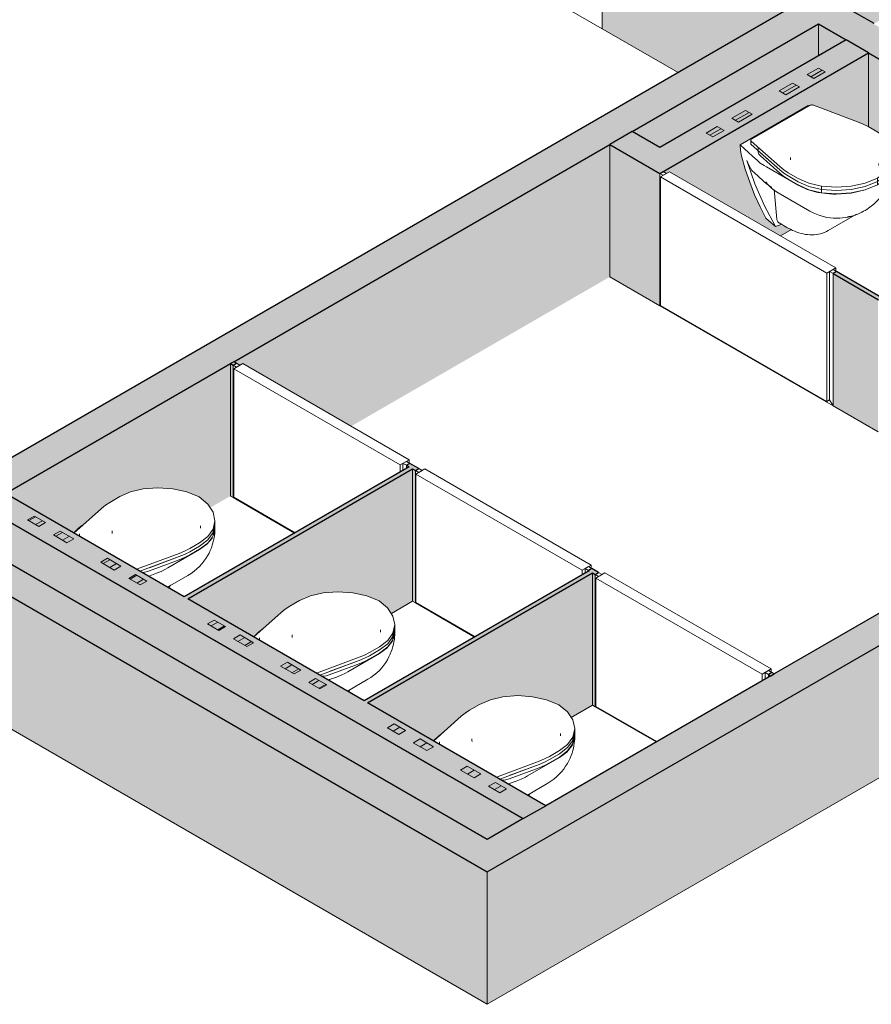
# Model space of a CAD drawing. Header units: millimetres. Extents: x 2807 to 348062, y -35711 to 43067.
# Tile 134 of 191: x 127292 to 129970, y -4847 to -1753. Entities that reach past the tile are written whole.
import ezdxf

# ---------------------------------------------------------------- set-up
doc = ezdxf.new("R2010")
doc.units = ezdxf.units.MM
for name, color, linetype, lineweight in [('A-DOOR', 7, 'Continuous', 13), ('A-WALL', 7, 'Continuous', 25), ('A-WALL-PATT', 7, 'Continuous', 25), ('I-WALL', 7, 'Continuous', 18), ('P-SANR-FIXT', 7, 'Continuous', 13)]:
    doc.layers.add(name, color=color, linetype=linetype, lineweight=lineweight)
pattern_1 = [(30, (3507.014, 1220.566), (-42.426292, 24.494494), []), (30, (3507.014, 1244.815), (-42.426292, 24.494494), [])]

# ---------------------------------------------------------------- blocks, each defined once
blk = doc.blocks.new('NLRS_74_PF_UN_wandtoilet combinatie compleet hoog _950x2400_ 0l8atrse_gen_bcb - wandtoilet combinatie compleet hoog _950x2400_-1942810-01 isometrie 1e verdieping _plotview_')
at = {"layer": 'P-SANR-FIXT'}
h = blk.add_hatch(dxfattribs=at)
h.set_pattern_fill('FP_15', color=256, style=0, pattern_type=2)
h.set_pattern_definition(pattern_1)
h.paths.add_polyline_path([(40964.8, -3345.2), (40986.1, -3333), (40950.7, -3312.6), (40929.5, -3324.8)])
h = blk.add_hatch(dxfattribs=at)
h.set_pattern_fill('FP_15', color=256, style=0, pattern_type=2)
h.set_pattern_definition(pattern_1)
h.paths.add_polyline_path([(41053.2, -3396.3), (41074.4, -3384), (41032, -3359.5), (41010.8, -3371.8), (41052.2, -3395.7)])
h = blk.add_hatch(dxfattribs=at)
h.set_pattern_fill('FP_15', color=256, style=0, pattern_type=2)
h.set_pattern_definition(pattern_1)
h.paths.add_polyline_path([(41201.7, -3482), (41222.9, -3469.8), (41180.5, -3445.3), (41159.3, -3457.5)])
h = blk.add_hatch(dxfattribs=at)
h.set_pattern_fill('FP_15', color=256, style=0, pattern_type=2)
h.set_pattern_definition(pattern_1)
h.paths.add_polyline_path([(41283, -3529), (41304.2, -3516.7), (41268.9, -3496.3), (41247.7, -3508.5)])
for p, q in [((41219.1, -3251.5), (41188, -3269.5)), ((41161.3, -3288.5), (41074.8, -3365.9)), ((41512.6, -3364.3), (41518.4, -3337.2)), ((41518.4, -3337.2), (41512.6, -3364.3)), ((41518.4, -3337.3), (41518.4, -3327.1)), ((41518.4, -3347.5), (41518.4, -3337.3)), ((41092.9, -3368.4), (41092.9, -3376.3)), ((41518.4, -3347.4), (41512.6, -3374.5)), ((41512.6, -3354), (41512.6, -3364.3)), ((41512.6, -3364.3), (41512.6, -3374.5)), ((41514.7, -3370.4), (41517.4, -3360.7)), ((41439, -3414.4), (41470.1, -3396.4)), ((41512.6, -3374.5), (41512.4, -3374.9)), ((41272, -3479.7), (41406, -3429.8)), ((41370.2, -3475.3), (41470.1, -3417.6)), ((41439, -3424.6), (41470.1, -3406.6)), ((41470.1, -3406.6), (41439, -3424.6)), ((41470.1, -3416.8), (41439, -3434.8)), ((41406, -3440), (41282.7, -3485.9)), ((41312.4, -3474.9), (41406, -3440)), ((41406, -3450.2), (41312.4, -3485.1)), ((41363.2, -3479.4), (41370.2, -3475.3)), ((41369.3, -3535.9), (41433.3, -3498.9)), ((41373.6, -3538.4), (41378.4, -3530))]:
    blk.add_line(p, q, dxfattribs=at)
at = {"layer": 'P-SANR-FIXT', "lineweight": 18}
for p, q in [((40950.7, -3312.6), (40929.5, -3324.8)), ((40929.5, -3324.8), (40964.8, -3345.2)), ((40986.1, -3333), (40950.7, -3312.6)), ((40964.8, -3345.2), (40986.1, -3333)), ((41032, -3359.5), (41010.8, -3371.8)), ((41010.8, -3371.8), (41053.2, -3396.3)), ((41074.4, -3384), (41032, -3359.5)), ((41053.2, -3396.3), (41074.4, -3384)), ((41180.5, -3445.3), (41159.3, -3457.5)), ((41159.3, -3457.5), (41201.7, -3482)), ((41222.9, -3469.8), (41180.5, -3445.3)), ((41201.7, -3482), (41222.9, -3469.8)), ((41268.9, -3496.3), (41247.7, -3508.5)), ((41304.2, -3516.7), (41268.9, -3496.3)), ((41247.7, -3508.5), (41283, -3529)), ((41283, -3529), (41304.2, -3516.7))]:
    blk.add_line(p, q, dxfattribs=at)
at = {"layer": 'P-SANR-FIXT'}
for points in [[(41292.5, -3226.9, 0), (41253, -3236.4, 0), (41219.1, -3251.5, 0)], [(41468.6, -3252.3, 0), (41430, -3236.7, 0), (41386, -3226.9, 0), (41339.3, -3223.6, 0), (41292.5, -3226.9, 0)], [(41188, -3269.5, 0), (41173.8, -3278.6, 0), (41161.3, -3288.5, 0)], [(41512.6, -3354, 0), (41518.4, -3327, 0), (41512.6, -3300, 0), (41495.7, -3274.6, 0), (41468.6, -3252.3, 0)], [(41103.9, -3339.6, 0), (41100.1, -3342.3, 0), (41089.8, -3350.9, 0)], [(41089.8, -3350.9, 0), (41076.8, -3363.2, 0), (41074.3, -3365.6, 0)], [(41195.4, -3367.2, 0), (41195.2, -3363.1, 0), (41195.2, -3359.3, 0)], [(41470.1, -3396.4, 0), (41496.2, -3376.8, 0), (41512.6, -3354, 0)], [(41470.1, -3406.6, 0), (41496.2, -3387, 0), (41512.6, -3364.3, 0)], [(41512.6, -3364.3, 0), (41496.2, -3387, 0), (41470.1, -3406.6, 0)], [(41473.2, -3350.3, 0), (41473.4, -3345.7, 0), (41473.4, -3343, 0)], [(41515.8, -3380.8, 0), (41516.9, -3373.4, 0), (41517.7, -3366.3, 0), (41518.2, -3359.5, 0), (41518.5, -3353, 0), (41518.5, -3349.3, 0)], [(41517.4, -3360.7, 0), (41518.3, -3354.7, 0), (41518.5, -3348.6, 0)], [(41433.3, -3498.9, 0), (41443.3, -3492.7, 0), (41452.7, -3485.9, 0), (41461.5, -3478.5, 0), (41469.7, -3470.7, 0), (41477.1, -3462.6, 0), (41483.9, -3454.2, 0), (41489.9, -3445.7, 0), (41495.2, -3437.2, 0), (41499.8, -3428.7, 0), (41503.8, -3420.3, 0), (41507.1, -3412, 0), (41510, -3404, 0), (41512.3, -3396.2, 0), (41514.2, -3388.6, 0), (41515.7, -3381.2, 0), (41515.8, -3380.8, 0)], [(41511.7, -3376.4, 0), (41496.2, -3397.3, 0), (41470.1, -3416.8, 0)], [(41470.1, -3417.6, 0), (41493.2, -3400.9, 0), (41509.3, -3381.6, 0), (41511.2, -3378.1, 0)], [(41406, -3429.8, 0), (41423.2, -3422.6, 0), (41439, -3414.4, 0)], [(41406, -3440, 0), (41423.2, -3432.8, 0), (41439, -3424.6, 0)], [(41439, -3424.6, 0), (41423.2, -3432.8, 0), (41406, -3440, 0)], [(41439, -3434.8, 0), (41423.2, -3443, 0), (41406, -3450.2, 0)], [(41312.4, -3485.1, 0), (41302.2, -3487.9, 0), (41291.2, -3489.5, 0), (41288.9, -3489.6, 0)], [(41309.3, -3501.2, 0), (41313.3, -3499.8, 0), (41334.6, -3492.3, 0)], [(41334.6, -3492.3, 0), (41349.6, -3486.3, 0), (41363.2, -3479.4, 0)]]:
    blk.add_polyline3d(points, dxfattribs=at)
blk = doc.blocks.new('NLRS_74_PF_UN_wandtoilet combinatie compleet hoog _950x2400_ 0l8atrse_gen_bcb - wandtoilet combinatie compleet hoog _950x2400_-V434-01 isometrie 1e verdieping _plotview_')
at = {"layer": 'P-SANR-FIXT'}
h = blk.add_hatch(dxfattribs=at)
h.set_pattern_fill('FP_15', color=256, style=0, pattern_type=2)
h.set_pattern_definition(pattern_1)
h.paths.add_polyline_path([(41530.5, -3671.8), (41551.7, -3659.6), (41516.4, -3639.2), (41495.2, -3651.4)])
h = blk.add_hatch(dxfattribs=at)
h.set_pattern_fill('FP_15', color=256, style=0, pattern_type=2)
h.set_pattern_definition(pattern_1)
h.paths.add_polyline_path([(41618.9, -3722.9), (41640.1, -3710.6), (41597.7, -3686.1), (41576.5, -3698.4)])
h = blk.add_hatch(dxfattribs=at)
h.set_pattern_fill('FP_15', color=256, style=0, pattern_type=2)
h.set_pattern_definition(pattern_1)
h.paths.add_polyline_path([(41767.4, -3808.6), (41788.6, -3796.4), (41746.2, -3771.9), (41725, -3784.1), (41748, -3797.4)])
h = blk.add_hatch(dxfattribs=at)
h.set_pattern_fill('FP_15', color=256, style=0, pattern_type=2)
h.set_pattern_definition(pattern_1)
h.paths.add_polyline_path([(41848.7, -3855.6), (41869.9, -3843.3), (41834.6, -3822.9), (41813.4, -3835.1), (41819.2, -3838.5)])
for p, q in [((41784.8, -3578.1), (41753.6, -3596.1)), ((41727, -3615.1), (41640.5, -3692.5)), ((42078.3, -3690.9), (42084.1, -3663.8)), ((42084.1, -3663.8), (42078.3, -3690.9)), ((42084.1, -3674), (42078.3, -3701.1)), ((42078.3, -3680.6), (42078.3, -3690.9)), ((42084.1, -3663.9), (42084.1, -3653.7)), ((42084.1, -3674.1), (42084.1, -3663.9)), ((41658.6, -3695), (41658.6, -3702.9)), ((42078.3, -3690.9), (42078.3, -3701.1)), ((42080.4, -3697), (42083.1, -3687.3)), ((42004.7, -3741), (42035.8, -3723)), ((42004.7, -3751.2), (42035.8, -3733.2)), ((42035.8, -3733.2), (42004.7, -3751.2)), ((42035.8, -3743.4), (42004.7, -3761.4)), ((41837.6, -3806.3), (41971.7, -3756.4)), ((41971.7, -3766.6), (41848.4, -3812.5)), ((41878, -3801.4), (41971.7, -3766.6)), ((41935.9, -3801.9), (42035.8, -3744.2)), ((41971.7, -3776.8), (41878, -3811.7)), ((41928.9, -3806), (41935.9, -3801.9)), ((41935, -3862.5), (41999, -3825.5)), ((41939.2, -3864.9), (41944.1, -3856.6))]:
    blk.add_line(p, q, dxfattribs=at)
at = {"layer": 'P-SANR-FIXT', "lineweight": 18}
for p, q in [((41516.4, -3639.2), (41495.2, -3651.4)), ((41551.7, -3659.6), (41516.4, -3639.2)), ((41495.2, -3651.4), (41530.5, -3671.8)), ((41530.5, -3671.8), (41551.7, -3659.6)), ((41597.7, -3686.1), (41576.5, -3698.4)), ((41576.5, -3698.4), (41618.9, -3722.9)), ((41640.1, -3710.6), (41597.7, -3686.1)), ((41618.9, -3722.9), (41640.1, -3710.6)), ((41746.2, -3771.9), (41725, -3784.1)), ((41788.6, -3796.4), (41746.2, -3771.9)), ((41725, -3784.1), (41767.4, -3808.6)), ((41767.4, -3808.6), (41788.6, -3796.4)), ((41834.6, -3822.9), (41813.4, -3835.1)), ((41813.4, -3835.1), (41848.7, -3855.6)), ((41869.9, -3843.3), (41834.6, -3822.9)), ((41848.7, -3855.6), (41869.9, -3843.3))]:
    blk.add_line(p, q, dxfattribs=at)
at = {"layer": 'P-SANR-FIXT'}
for points in [[(41858.2, -3553.5, 0), (41818.7, -3563, 0), (41784.8, -3578.1, 0)], [(42034.3, -3578.9, 0), (41995.7, -3563.3, 0), (41951.7, -3553.5, 0), (41904.9, -3550.2, 0), (41858.2, -3553.5, 0)], [(42078.3, -3680.6, 0), (42084.1, -3653.6, 0), (42078.3, -3626.6, 0), (42061.4, -3601.2, 0), (42034.3, -3578.9, 0)], [(41753.6, -3596.1, 0), (41739.4, -3605.2, 0), (41727, -3615.1, 0)], [(41655.5, -3677.5, 0), (41642.5, -3689.8, 0), (41640, -3692.2, 0)], [(41669.6, -3666.2, 0), (41665.8, -3668.9, 0), (41655.5, -3677.5, 0)], [(42035.8, -3723, 0), (42061.9, -3703.4, 0), (42078.3, -3680.6, 0)], [(42038.9, -3676.9, 0), (42039.1, -3672.3, 0), (42039.1, -3669.6, 0)], [(42081.4, -3707.4, 0), (42082.6, -3700, 0), (42083.4, -3692.9, 0), (42083.9, -3686.1, 0), (42084.2, -3679.6, 0), (42084.2, -3675.9, 0)], [(42083.1, -3687.3, 0), (42084, -3681.3, 0), (42084.2, -3675.2, 0)], [(41761.1, -3693.8, 0), (41760.9, -3689.7, 0), (41760.8, -3685.9, 0)], [(41999, -3825.5, 0), (42009, -3819.3, 0), (42018.4, -3812.5, 0), (42027.2, -3805.1, 0), (42035.4, -3797.3, 0), (42042.8, -3789.2, 0), (42049.6, -3780.8, 0), (42055.6, -3772.3, 0), (42060.9, -3763.8, 0), (42065.5, -3755.3, 0), (42069.4, -3746.9, 0), (42072.8, -3738.6, 0), (42075.7, -3730.6, 0), (42078, -3722.8, 0), (42079.9, -3715.1, 0), (42081.4, -3707.8, 0), (42081.4, -3707.4, 0)], [(42035.8, -3733.2, 0), (42061.9, -3713.6, 0), (42078.3, -3690.9, 0)], [(42078.3, -3690.9, 0), (42061.9, -3713.6, 0), (42035.8, -3733.2, 0)], [(42078.3, -3701.1, 0), (42061.9, -3723.9, 0), (42035.8, -3743.4, 0)], [(42035.8, -3744.2, 0), (42058.9, -3727.5, 0), (42074.9, -3708.2, 0), (42076.9, -3704.7, 0)], [(41971.7, -3756.4, 0), (41988.9, -3749.2, 0), (42004.7, -3741, 0)], [(41971.7, -3766.6, 0), (41988.9, -3759.4, 0), (42004.7, -3751.2, 0)], [(42004.7, -3751.2, 0), (41988.9, -3759.4, 0), (41971.7, -3766.6, 0)], [(42004.7, -3761.4, 0), (41988.9, -3769.6, 0), (41971.7, -3776.8, 0)], [(41878, -3811.7, 0), (41867.9, -3814.5, 0), (41856.9, -3816.1, 0), (41854.6, -3816.2, 0)], [(41875, -3827.8, 0), (41879, -3826.4, 0), (41900.3, -3818.9, 0)], [(41900.3, -3818.9, 0), (41915.3, -3812.9, 0), (41928.9, -3806, 0)]]:
    blk.add_polyline3d(points, dxfattribs=at)
blk = doc.blocks.new('NLRS_74_PF_UN_wandtoilet combinatie compleet hoog _950x2400_ 0l8atrse_gen_bcb - wandtoilet combinatie compleet hoog _950x2400_-V435-01 isometrie 1e verdieping _plotview_')
at = {"layer": 'P-SANR-FIXT'}
h = blk.add_hatch(dxfattribs=at)
h.set_pattern_fill('FP_15', color=256, style=0, pattern_type=2)
h.set_pattern_definition(pattern_1)
h.paths.add_polyline_path([(42096.2, -3998.4), (42117.4, -3986.2), (42082.1, -3965.8), (42060.9, -3978)])
h = blk.add_hatch(dxfattribs=at)
h.set_pattern_fill('FP_15', color=256, style=0, pattern_type=2)
h.set_pattern_definition(pattern_1)
h.paths.add_polyline_path([(42184.6, -4049.5), (42205.8, -4037.2), (42163.4, -4012.7), (42142.2, -4025)])
h = blk.add_hatch(dxfattribs=at)
h.set_pattern_fill('FP_15', color=256, style=0, pattern_type=2)
h.set_pattern_definition(pattern_1)
h.paths.add_polyline_path([(42333.1, -4135.2), (42354.3, -4123), (42311.9, -4098.5), (42290.7, -4110.7)])
h = blk.add_hatch(dxfattribs=at)
h.set_pattern_fill('FP_15', color=256, style=0, pattern_type=2)
h.set_pattern_definition(pattern_1)
h.paths.add_polyline_path([(42414.4, -4182.2), (42435.6, -4169.9), (42400.3, -4149.5), (42379.1, -4161.7)])
for p, q in [((42350.4, -3904.7), (42319.3, -3922.7)), ((42292.7, -3941.7), (42206.2, -4019.1)), ((42644, -4017.5), (42649.7, -3990.4)), ((42649.7, -3990.4), (42644, -4017.5)), ((42649.7, -3990.5), (42649.7, -3980.3)), ((42649.7, -4000.7), (42649.7, -3990.5)), ((42224.3, -4021.6), (42224.3, -4029.5)), ((42649.7, -4000.6), (42644, -4027.7)), ((42644, -4007.2), (42644, -4017.5)), ((42644, -4017.5), (42644, -4027.7)), ((42646.1, -4023.6), (42648.8, -4013.9)), ((42570.3, -4067.6), (42601.5, -4049.6)), ((42403.3, -4132.9), (42537.4, -4083)), ((42501.5, -4128.5), (42601.5, -4070.8)), ((42570.3, -4077.8), (42601.5, -4059.8)), ((42601.5, -4059.8), (42570.3, -4077.8)), ((42601.5, -4070), (42570.3, -4088)), ((42537.4, -4093.2), (42414.1, -4139.1)), ((42443.7, -4128), (42537.4, -4093.2)), ((42537.4, -4103.4), (42443.7, -4138.3)), ((42494.6, -4132.6), (42501.5, -4128.5)), ((42500.7, -4189.1), (42564.7, -4152.1)), ((42504.9, -4191.5), (42509.8, -4183.2))]:
    blk.add_line(p, q, dxfattribs=at)
at = {"layer": 'P-SANR-FIXT', "lineweight": 18}
for p, q in [((42082.1, -3965.8), (42060.9, -3978)), ((42060.9, -3978), (42096.2, -3998.4)), ((42117.4, -3986.2), (42082.1, -3965.8)), ((42096.2, -3998.4), (42117.4, -3986.2)), ((42163.4, -4012.7), (42142.2, -4025)), ((42205.8, -4037.2), (42163.4, -4012.7)), ((42142.2, -4025), (42184.6, -4049.5)), ((42184.6, -4049.5), (42205.8, -4037.2)), ((42311.9, -4098.5), (42290.7, -4110.7)), ((42290.7, -4110.7), (42333.1, -4135.2)), ((42354.3, -4123), (42311.9, -4098.5)), ((42333.1, -4135.2), (42354.3, -4123)), ((42400.3, -4149.5), (42379.1, -4161.7)), ((42379.1, -4161.7), (42414.4, -4182.2)), ((42435.6, -4169.9), (42400.3, -4149.5)), ((42414.4, -4182.2), (42435.6, -4169.9))]:
    blk.add_line(p, q, dxfattribs=at)
at = {"layer": 'P-SANR-FIXT'}
for points in [[(42423.8, -3880.1, 0), (42384.4, -3889.6, 0), (42350.4, -3904.7, 0)], [(42600, -3905.5, 0), (42561.4, -3889.9, 0), (42517.4, -3880.1, 0), (42470.6, -3876.8, 0), (42423.8, -3880.1, 0)], [(42319.3, -3922.7, 0), (42305.1, -3931.8, 0), (42292.7, -3941.7, 0)], [(42644, -4007.2, 0), (42649.7, -3980.2, 0), (42644, -3953.2, 0), (42627.1, -3927.8, 0), (42600, -3905.5, 0)], [(42221.2, -4004.1, 0), (42208.2, -4016.4, 0), (42205.7, -4018.8, 0)], [(42235.3, -3992.8, 0), (42231.5, -3995.5, 0), (42221.2, -4004.1, 0)], [(42326.8, -4020.4, 0), (42326.6, -4016.3, 0), (42326.5, -4012.5, 0)], [(42601.5, -4049.6, 0), (42627.5, -4030, 0), (42644, -4007.2, 0)], [(42601.5, -4059.8, 0), (42627.5, -4040.2, 0), (42644, -4017.5, 0)], [(42644, -4017.5, 0), (42627.5, -4040.2, 0), (42601.5, -4059.8, 0)], [(42604.6, -4003.5, 0), (42604.8, -3998.9, 0), (42604.8, -3996.2, 0)], [(42647.1, -4034, 0), (42648.3, -4026.6, 0), (42649.1, -4019.5, 0), (42649.6, -4012.7, 0), (42649.9, -4006.2, 0), (42649.9, -4002.5, 0)], [(42648.8, -4013.9, 0), (42649.6, -4007.9, 0), (42649.9, -4001.8, 0)], [(42564.7, -4152.1, 0), (42574.6, -4145.9, 0), (42584.1, -4139.1, 0), (42592.9, -4131.7, 0), (42601, -4123.9, 0), (42608.5, -4115.8, 0), (42615.2, -4107.4, 0), (42621.2, -4098.9, 0), (42626.5, -4090.4, 0), (42631.2, -4081.9, 0), (42635.1, -4073.5, 0), (42638.5, -4065.2, 0), (42641.3, -4057.2, 0), (42643.7, -4049.4, 0), (42645.6, -4041.7, 0), (42647.1, -4034.4, 0), (42647.1, -4034, 0)], [(42644, -4027.7, 0), (42627.5, -4050.4, 0), (42601.5, -4070, 0)], [(42601.5, -4070.8, 0), (42624.6, -4054.1, 0), (42640.6, -4034.8, 0), (42642.6, -4031.3, 0)], [(42537.4, -4083, 0), (42554.6, -4075.8, 0), (42570.3, -4067.6, 0)], [(42537.4, -4093.2, 0), (42554.6, -4086, 0), (42570.3, -4077.8, 0)], [(42570.3, -4077.8, 0), (42554.6, -4086, 0), (42537.4, -4093.2, 0)], [(42570.3, -4088, 0), (42554.6, -4096.2, 0), (42537.4, -4103.4, 0)], [(42443.7, -4138.3, 0), (42433.6, -4141.1, 0), (42422.6, -4142.7, 0), (42420.3, -4142.8, 0)], [(42440.7, -4154.4, 0), (42444.7, -4153, 0), (42466, -4145.5, 0)], [(42466, -4145.5, 0), (42481, -4139.5, 0), (42494.6, -4132.6, 0)]]:
    blk.add_polyline3d(points, dxfattribs=at)
blk = doc.blocks.new('NLRS_74_PF_UN_wandtoilet combinatie compleet hoog _950x2400_ 0l8atrse_gen_bcb - wandtoilet combinatie compleet hoog _950x2400_-V436-01 isometrie 1e verdieping _plotview_')
at = {"layer": 'P-SANR-FIXT'}
h = blk.add_hatch(dxfattribs=at)
h.set_pattern_fill('FP_15', color=256, style=0, pattern_type=2)
h.set_pattern_definition(pattern_1)
h.paths.add_polyline_path([(43402, -1937.4), (43437.3, -1917), (43416.1, -1904.8), (43380.7, -1925.2)])
h = blk.add_hatch(dxfattribs=at)
h.set_pattern_fill('FP_15', color=256, style=0, pattern_type=2)
h.set_pattern_definition(pattern_1)
h.paths.add_polyline_path([(43313.6, -1988.5), (43356, -1964), (43334.8, -1951.7), (43292.4, -1976.2)])
h = blk.add_hatch(dxfattribs=at)
h.set_pattern_fill('FP_15', color=256, style=0, pattern_type=2)
h.set_pattern_definition(pattern_1)
h.paths.add_polyline_path([(43165.1, -2074.2), (43207.5, -2049.7), (43186.3, -2037.5), (43143.9, -2062)])
h = blk.add_hatch(dxfattribs=at)
h.set_pattern_fill('FP_15', color=256, style=0, pattern_type=2)
h.set_pattern_definition(pattern_1)
h.paths.add_polyline_path([(43083.8, -2121.1), (43119.1, -2100.7), (43097.9, -2088.5), (43062.5, -2108.9)])
at = {"layer": 'P-SANR-FIXT', "lineweight": 18}
for p, q in [((43416.1, -1904.8), (43380.7, -1925.2)), ((43402, -1937.4), (43437.3, -1917)), ((43437.3, -1917), (43416.1, -1904.8)), ((43380.7, -1925.2), (43402, -1937.4)), ((43334.8, -1951.7), (43292.4, -1976.2)), ((43292.4, -1976.2), (43313.6, -1988.5)), ((43313.6, -1988.5), (43356, -1964)), ((43356, -1964), (43334.8, -1951.7)), ((43186.3, -2037.5), (43143.9, -2062)), ((43207.5, -2049.7), (43186.3, -2037.5)), ((43143.9, -2062), (43165.1, -2074.2)), ((43165.1, -2074.2), (43207.5, -2049.7)), ((43097.9, -2088.5), (43062.5, -2108.9)), ((43083.8, -2121.1), (43119.1, -2100.7)), ((43119.1, -2100.7), (43097.9, -2088.5)), ((43062.5, -2108.9), (43083.8, -2121.1))]:
    blk.add_line(p, q, dxfattribs=at)
at = {"layer": 'P-SANR-FIXT'}
for p, q in [((43383.4, -2022.4), (43169.5, -2145.9)), ((43387.7, -2022.3), (43206.2, -2127.2)), ((43386, -2023.4), (43383.4, -2022.4)), ((43539.1, -2073.3), (43400.2, -2021.6)), ((43603.2, -2106.6), (43572, -2088.7)), ((43203.2, -2131.3), (43203.2, -2141.5)), ((43204.8, -2134.4), (43294.4, -2214.5)), ((43294.4, -2224.8), (43204.8, -2144.6)), ((43226, -2155.1), (43226, -2165.3)), ((43234, -2170.7), (43294.4, -2224.8)), ((43294.4, -2235), (43234, -2180.9)), ((43651.4, -2186.2), (43651.4, -2176)), ((43651.4, -2196.4), (43651.4, -2186.2)), ((43651.6, -2196.9), (43651.5, -2192.9)), ((43651.6, -2196.2), (43651.6, -2198.4)), ((43245.2, -2211.1), (43252.2, -2215.1)), ((43252.2, -2215.1), (43352.1, -2272.8)), ((43321, -2233.6), (43352.1, -2251.6)), ((43321, -2243.8), (43352.1, -2261.8)), ((43352.1, -2261.8), (43321, -2243.8)), ((43352.1, -2272), (43321, -2254)), ((43601.7, -2250.7), (43601.7, -2260.9)), ((43262.6, -2274.6), (43269.5, -2278.6)), ((43276.3, -2285.9), (43285.2, -2379.1)), ((43425.5, -2276.1), (43425.5, -2286.3)), ((43425.5, -2286.3), (43425.5, -2296.5)), ((43601.7, -2260.9), (43601.7, -2271.1)), ((43289, -2296.4), (43388.9, -2354)), ((43447.1, -2415.5), (43536.2, -2364.1)), ((43300.6, -2395.7), (43281, -2403)), ((43292.7, -2391.5), (43317.1, -2405.6))]:
    blk.add_line(p, q, dxfattribs=at)
for points in [[(43400.2, -2021.6, 0), (43398.2, -2021, 0), (43396, -2020.7, 0), (43393.8, -2020.7, 0), (43391.6, -2021, 0), (43389.5, -2021.5, 0), (43387.7, -2022.3, 0)], [(43572, -2088.7, 0), (43556.3, -2080.5, 0), (43539.1, -2073.3, 0)], [(43206.2, -2127.2, 0), (43204.7, -2128.2, 0), (43203.8, -2129.4, 0), (43203.3, -2130.7, 0), (43203.3, -2132, 0), (43203.8, -2133.2, 0), (43204.8, -2134.4, 0)], [(43645.7, -2149, 0), (43629.2, -2126.2, 0), (43603.2, -2106.6, 0)], [(43169.5, -2145.9, 0), (43183.2, -2158, 0), (43196.6, -2170.1, 0), (43209.9, -2182.3, 0), (43222.9, -2194.6, 0)], [(43173.7, -2180.2, 0), (43170.5, -2163.8, 0), (43169.5, -2145.9, 0)], [(43204.8, -2144.6, 0), (43203.8, -2143.4, 0), (43203.3, -2142.2, 0), (43203.3, -2140.9, 0), (43203.8, -2139.6, 0), (43204.7, -2138.4, 0)], [(43234, -2180.9, 0), (43229, -2175.1, 0), (43226.4, -2168.7, 0), (43226, -2165.3, 0)], [(43601.7, -2250.7, 0), (43628.8, -2228.4, 0), (43645.7, -2203, 0), (43651.4, -2176, 0), (43645.7, -2149, 0)], [(43250.7, -2376.6, 0), (43232.3, -2340.5, 0), (43215.3, -2302.7, 0), (43199.9, -2263.4, 0), (43186, -2222.6, 0), (43173.7, -2180.2, 0)], [(43191.1, -2195.6, 0), (43197.7, -2212.1, 0), (43206.9, -2226.5, 0)], [(43191.1, -2195.6, 0), (43216, -2268.4, 0), (43246, -2337.6, 0), (43281, -2403, 0)], [(43222.9, -2194.6, 0), (43233.2, -2203.2, 0), (43245.2, -2211.1, 0)], [(43328.4, -2193.5, 0), (43328.3, -2189, 0), (43328.2, -2186.2, 0)], [(43601.7, -2260.9, 0), (43628.8, -2238.6, 0), (43645.7, -2213.2, 0), (43651.4, -2186.2, 0), (43651.4, -2186.2, 0)], [(43651.4, -2186.2, 0), (43651.4, -2186.2, 0), (43645.7, -2213.2, 0), (43628.8, -2238.6, 0), (43601.7, -2260.9, 0)], [(43651.4, -2196.4, 0), (43651.4, -2196.4, 0), (43645.7, -2223.4, 0), (43628.8, -2248.8, 0), (43601.7, -2271.1, 0)], [(43243.9, -2260.8, 0), (43225.6, -2243.6, 0), (43206.9, -2226.5, 0)], [(43294.4, -2214.5, 0), (43306.8, -2224.5, 0), (43321, -2233.6, 0)], [(43294.4, -2224.8, 0), (43306.8, -2234.7, 0), (43321, -2243.8, 0)], [(43321, -2243.8, 0), (43306.8, -2234.7, 0), (43294.4, -2224.8, 0)], [(43562.9, -2351.9, 0), (43568.2, -2348.6, 0), (43573.2, -2345.3, 0), (43577.9, -2342, 0), (43582.3, -2338.7, 0), (43586.5, -2335.3, 0), (43590.4, -2332, 0), (43594.2, -2328.6, 0), (43597.7, -2325.3, 0), (43601, -2321.9, 0), (43604.2, -2318.5, 0), (43607.2, -2315.2, 0), (43610.1, -2311.8, 0), (43612.8, -2308.5, 0), (43615.4, -2305.1, 0), (43617.9, -2301.7, 0), (43620.3, -2298.3, 0), (43622.6, -2294.8, 0), (43624.8, -2291.4, 0), (43626.9, -2287.8, 0), (43629, -2284.3, 0), (43630.9, -2280.7, 0), (43632.8, -2277, 0), (43634.6, -2273.3, 0), (43636.3, -2269.4, 0), (43638, -2265.5, 0), (43639.6, -2261.5, 0), (43641.1, -2257.4, 0), (43642.5, -2253.2, 0), (43643.9, -2248.9, 0), (43645.2, -2244.4, 0), (43646.4, -2239.7, 0), (43647.5, -2234.9, 0), (43648.5, -2230, 0), (43649.4, -2224.8, 0), (43650.1, -2219.4, 0), (43650.7, -2213.8, 0), (43651.2, -2208, 0), (43651.5, -2201.9, 0), (43651.6, -2198.4, 0)], [(43601.7, -2272, 0), (43628.7, -2249.5, 0), (43645.6, -2224, 0), (43651.6, -2196.9, 0)], [(43606.3, -2210.5, 0), (43606.4, -2206.4, 0), (43606.5, -2202.6, 0)], [(43321, -2254, 0), (43306.8, -2244.9, 0), (43294.4, -2235, 0)], [(43352.1, -2251.6, 0), (43386.1, -2266.6, 0), (43425.5, -2276.1, 0)], [(43425.5, -2276.1, 0), (43472.3, -2279.4, 0), (43519.1, -2276.1, 0), (43563.1, -2266.3, 0), (43601.7, -2250.7, 0)], [(43262.6, -2274.6, 0), (43252.5, -2268, 0), (43243.9, -2260.8, 0)], [(43289, -2296.4, 0), (43281.4, -2291.6, 0), (43274.2, -2286.4, 0), (43267.4, -2280.7, 0), (43261.1, -2274.7, 0), (43255.3, -2268.4, 0), (43250.6, -2262.6, 0)], [(43352.1, -2261.8, 0), (43386.1, -2276.8, 0), (43425.5, -2286.3, 0)], [(43425.5, -2286.3, 0), (43386.1, -2276.8, 0), (43352.1, -2261.8, 0)], [(43425.5, -2296.5, 0), (43386.1, -2287, 0), (43352.1, -2272, 0)], [(43352.1, -2272.8, 0), (43381.1, -2286.1, 0), (43414.6, -2295.4, 0), (43450.7, -2300.1, 0)], [(43425.5, -2286.3, 0), (43472.3, -2289.6, 0), (43519.1, -2286.3, 0), (43563.1, -2276.6, 0), (43601.7, -2260.9, 0)], [(43601.7, -2260.9, 0), (43563.1, -2276.6, 0), (43519.1, -2286.3, 0), (43472.3, -2289.6, 0), (43425.5, -2286.3, 0)], [(43601.7, -2271.1, 0), (43563.1, -2286.8, 0), (43519.1, -2296.5, 0), (43472.3, -2299.8, 0), (43425.5, -2296.5, 0)], [(43471.7, -2300.7, 0), (43518.7, -2297.3, 0), (43562.8, -2287.5, 0), (43601.7, -2272, 0)], [(43450.7, -2300.1, 0), (43461.2, -2300.6, 0), (43471.7, -2300.7, 0)], [(43281, -2403, 0), (43266, -2389.8, 0), (43250.7, -2376.6, 0)], [(43285.2, -2379.1, 0), (43286.3, -2383.8, 0), (43288.4, -2387.7, 0), (43291.5, -2390.8, 0)], [(43388.9, -2354, 0), (43399.2, -2359.5, 0), (43409.9, -2364.3, 0), (43420.7, -2368.3, 0), (43431.5, -2371.4, 0), (43442.3, -2373.8, 0), (43452.9, -2375.5, 0), (43463.2, -2376.4, 0), (43473.3, -2376.7, 0), (43482.9, -2376.5, 0), (43492.2, -2375.7, 0), (43501, -2374.5, 0), (43509.4, -2373, 0), (43517.4, -2371.1, 0), (43524.9, -2368.9, 0), (43532, -2366.5, 0), (43532.4, -2366.4, 0)], [(43507.4, -2371.7, 0), (43511.1, -2371.2, 0), (43519.5, -2369.6, 0), (43523.9, -2368.5, 0)], [(43532.4, -2366.4, 0), (43539.4, -2363.7, 0), (43545.9, -2360.8, 0), (43552.1, -2357.9, 0), (43557.9, -2354.8, 0), (43562.9, -2351.9, 0)], [(43447.1, -2415.5, 0), (43441.2, -2418.7, 0), (43435.1, -2421.4, 0), (43428.8, -2423.7, 0), (43422.4, -2425.6, 0), (43415.8, -2427, 0), (43409.1, -2428.1, 0), (43402.4, -2428.7, 0), (43395.7, -2428.9, 0), (43388.8, -2428.7, 0), (43382, -2428.2, 0), (43375.2, -2427.2, 0), (43368.4, -2426, 0), (43361.6, -2424.3, 0), (43354.8, -2422.4, 0), (43348, -2420.1, 0), (43341.3, -2417.5, 0), (43334.6, -2414.6, 0), (43327.9, -2411.4, 0), (43321.3, -2408, 0), (43317.1, -2405.6, 0)]]:
    blk.add_polyline3d(points, dxfattribs=at)
blk = doc.blocks.new('NLRS_32_DO_WB_ontwerp binnendeurkozijn hout 9p2jp60z_gen_bcb - ontwerp binnendeurkozijn hout-2331294-01 isometrie 1e verdieping _plotview_')
at = {"layer": 'A-DOOR'}
for p, q in [((41586.5, -2832.5), (41575.8, -2838.6)), ((41575.8, -2838.6), (41586.5, -2844.8)), ((41575.8, -2838.6), (41575.8, -3254.6)), ((41605.9, -2833.5), (41577.6, -2849.9)), ((41597.1, -2838.6), (41586.5, -2832.5)), ((41586.5, -2844.8), (41597.1, -2838.6)), ((42129.2, -3135.6), (41605.9, -2833.5)), ((41577.6, -2849.9), (42100.9, -3152)), ((41577.6, -2849.9), (41577.6, -3253.6)), ((42100.9, -3152), (42129.2, -3135.6)), ((42100.9, -3174.4), (42100.9, -3152)), ((42120.3, -3140.8), (42109.7, -3146.9)), ((42109.7, -3146.9), (42120.3, -3153)), ((42109.7, -3146.9), (42109.7, -3169.3)), ((42130.9, -3146.9), (42120.3, -3140.8)), ((42120.3, -3153), (42130.9, -3146.9)), ((42120.3, -3163.2), (42120.3, -3153)), ((42129.2, -3145.9), (42129.2, -3135.6)), ((41575.8, -3254.6), (41768.9, -3366.1)), ((41577.6, -3253.6), (41770.7, -3365.1))]:
    blk.add_line(p, q, dxfattribs=at)
blk = doc.blocks.new('NLRS_32_DO_WB_ontwerp binnendeurkozijn hout 9p2jp60z_gen_bcb - ontwerp binnendeurkozijn hout-V556-01 isometrie 1e verdieping _plotview_')
at = {"layer": 'A-DOOR'}
for p, q in [((42159.2, -3163.2), (42148.6, -3169.3)), ((42148.6, -3169.3), (42159.2, -3175.5)), ((42148.6, -3169.3), (42148.6, -3585.3)), ((42178.7, -3164.2), (42150.4, -3180.6)), ((42150.4, -3180.6), (42673.6, -3482.7)), ((42150.4, -3180.6), (42150.4, -3584.3)), ((42169.8, -3169.3), (42159.2, -3163.2)), ((42159.2, -3175.5), (42169.8, -3169.3)), ((42701.9, -3466.3), (42178.7, -3164.2)), ((42673.6, -3482.7), (42701.9, -3466.3)), ((42673.6, -3496.9), (42673.6, -3482.7)), ((42693.1, -3471.4), (42682.5, -3477.6)), ((42682.5, -3477.6), (42693.1, -3483.7)), ((42682.5, -3477.6), (42682.5, -3491.8)), ((42703.7, -3477.6), (42693.1, -3471.4)), ((42693.1, -3483.7), (42703.7, -3477.6)), ((42701.9, -3476.5), (42701.9, -3466.3)), ((42148.6, -3585.3), (42334.6, -3692.7)), ((42150.4, -3584.3), (42336.4, -3691.7))]:
    blk.add_line(p, q, dxfattribs=at)
blk = doc.blocks.new('NLRS_32_DO_WB_ontwerp binnendeurkozijn hout 9p2jp60z_gen_bcb - ontwerp binnendeurkozijn hout-V557-01 isometrie 1e verdieping _plotview_')
at = {"layer": 'A-DOOR'}
for p, q in [((42724.9, -3489.8), (42714.3, -3495.9)), ((42714.3, -3495.9), (42724.9, -3502.1)), ((42714.3, -3495.9), (42714.3, -3911.9)), ((42744.3, -3490.8), (42716.1, -3507.2)), ((42735.5, -3495.9), (42724.9, -3489.8)), ((42724.9, -3502.1), (42735.5, -3495.9)), ((43267.6, -3792.9), (42744.3, -3490.8)), ((42716.1, -3507.2), (43239.3, -3809.3)), ((42716.1, -3507.2), (42716.1, -3910.9)), ((43239.3, -3809.3), (43267.6, -3792.9)), ((43258.8, -3798), (43248.2, -3804.2)), ((43248.2, -3804.2), (43258.8, -3810.3)), ((43248.2, -3804.2), (43248.2, -3824.6)), ((43269.4, -3804.2), (43258.8, -3798)), ((43258.8, -3810.3), (43269.4, -3804.2)), ((43267.6, -3803.1), (43267.6, -3792.9)), ((43239.3, -3829.7), (43239.3, -3809.3)), ((43258.8, -3818.4), (43258.8, -3810.3)), ((42714.3, -3911.9), (42905.6, -4022.3)), ((42716.1, -3910.9), (42907.4, -4021.3))]:
    blk.add_line(p, q, dxfattribs=at)
blk = doc.blocks.new('NLRS_32_DO_WB_ontwerp binnendeurkozijn hout 9p2jp60z_gen_bcb - ontwerp binnendeurkozijn hout-V565-01 isometrie 1e verdieping _plotview_')
at = {"layer": 'A-DOOR'}
for p, q in [((42928, -2229.4), (42917.4, -2235.6)), ((42917.4, -2235.6), (42928, -2241.7)), ((42917.4, -2651.5), (42917.4, -2235.6)), ((42947.5, -2230.5), (42919.2, -2246.8)), ((42919.2, -2246.8), (43442.4, -2548.9)), ((42919.2, -2650.5), (42919.2, -2246.8)), ((42938.6, -2235.6), (42928, -2229.4)), ((42928, -2241.7), (42938.6, -2235.6)), ((43470.7, -2532.6), (42947.5, -2230.5)), ((43442.4, -2548.9), (43470.7, -2532.6)), ((43470.7, -2532.6), (43470.7, -2542.8)), ((43442.4, -2548.9), (43442.4, -2952.6)), ((43461.9, -2537.7), (43451.3, -2543.8)), ((43451.3, -2543.8), (43461.9, -2549.9)), ((43451.3, -2947.5), (43451.3, -2543.8)), ((43472.5, -2543.8), (43461.9, -2537.7)), ((43461.9, -2549.9), (43472.5, -2543.8)), ((43461.9, -2549.9), (43461.9, -2965.9)), ((42917.4, -2651.5), (43461.9, -2965.9)), ((43442.4, -2952.6), (42919.2, -2650.5)), ((43451.3, -2947.5), (43442.4, -2952.6)), ((43461.9, -2965.9), (43451.3, -2947.5)), ((43461.9, -2965.9), (43451.3, -2947.5))]:
    blk.add_line(p, q, dxfattribs=at)

msp = doc.modelspace()

# ---------------------------------------------------------------- hatches: boundary and pattern name
at = {"layer": 'A-WALL-PATT', "lineweight": 18, "true_color": 0xf0f0f0}
h = msp.add_hatch(color=7, dxfattribs=at)
h.paths.add_polyline_path([(129362.3, -1918.8), (129945.3, -1582.3), (129945.3, 645.2), (129962.9, 657.4), (129123.2, 1142.2), (129123.2, -1780.8), (129305.1, -1885.9)])
h.paths.add_polyline_path([(130113.2, -1485.3), (130961.7, -995.4), (130961.7, 80.8), (130113.2, 570.7), (130113.2, -1483.2)])
h.paths.add_polyline_path([(130086.7, 573.7), (130097.3, 579.9), (129980.6, 645.2), (129980.6, 635)])
at = {"layer": 'A-WALL-PATT', "lineweight": 18, "true_color": 0xafafaf}
for points in [[(126975.4, -3399), (132720.6, -81.9), (132632.3, -30.9), (126887, -3347.9)], [(130648.8, -2253.8), (130737.2, -2202.8), (129890.5, -1716), (129803.8, -1766), (130601.1, -2226.3)], [(129375.9, -2194.7), (129961.2, -1856.8), (129890.5, -1816), (129305.1, -2153.9)], [(129305.1, -2235.6), (129375.9, -2194.7), (129218.5, -2103.9), (129147.8, -2144.7), (129289.1, -2226.3)], [(129992.8, -2632.6), (130003.4, -2626.5), (129860.2, -2543.8), (129849.6, -2549.9), (129894.2, -2575.7)], [(128674.2, -4379.8), (128762.6, -4328.7), (126100.4, -2791.7), (126012, -2842.7), (128667.1, -4375.6)], [(127820.4, -3572.5), (128527.5, -3164.2), (128516.9, -3158.1), (127809.8, -3566.3)], [(128875.7, -4263.4), (128946.5, -4222.6), (127247.6, -3241.8), (127176.9, -3282.6), (128673.3, -4146.5)], [(128386.1, -3899.1), (129093.2, -3490.8), (129082.6, -3484.7), (128375.5, -3892.9)]]:
    msp.add_hatch(color=253, dxfattribs=at).paths.add_polyline_path(points)
at = {"layer": 'A-WALL-PATT', "true_color": 0xf0f0f0}
h = msp.add_hatch(color=7, dxfattribs=at)
h.paths.add_polyline_path([(127176.9, -3413.2), (127176.9, -3282.6), (127090.3, -3332.6), (127116.9, -3347.9), (127116.9, -3378.6), (127152.2, -3399)])
h.paths.add_polyline_path([(127462, -3365.6), (127537.6, -3298.7), (127561.5, -3278.6), (127606.8, -3251.5), (127640.7, -3236.4), (127680.2, -3226.9), (127727, -3223.6), (127773.8, -3226.9), (127818.9, -3237.2), (127857.8, -3253.5), (127883.4, -3274.6), (127891.2, -3286.2), (127954.7, -3249.5), (127954.7, -2833.5), (127247.6, -3241.8), (127460.8, -3364.9)])
h.paths.add_polyline_path([(127081.5, -3358.1), (127081.5, -3358.1), (127081.5, -3337.7), (127063.8, -3347.9)])
h.paths.add_polyline_path([(128334.4, -3030.3), (129147.8, -2560.7), (129147.8, -2144.7), (127965.3, -2827.4), (127984.8, -2838.6), (127993.6, -2833.5), (128151.3, -2924.5)])
h.paths.add_polyline_path([(129305.1, -2153.9), (129803.8, -1866), (129803.8, -1766), (129218.5, -2103.9), (129289.2, -2144.7)])
h.paths.add_polyline_path([(129978.8, -1764.9), (130451, -1492.3), (130451, -1392.3), (129894.2, -1716.1), (129961.2, -1754.7)])
h.paths.add_polyline_path([(130890.8, -1554.4), (131704.2, -1084.8), (131704.2, -668.8), (130521.7, -1351.5), (130689.7, -1448.5), (130698.5, -1443.4), (130845.1, -1528)])
h.paths.add_polyline_path([(132083.9, -865.6), (132370.8, -699.9), (132349, -664.9), (132338.9, -638.7), (132333.6, -613.3), (132330.4, -576.1), (132331.3, -561.4), (132336.1, -538.8), (132352.6, -516), (132392.1, -488.7), (132421.9, -470.3), (132421.9, -254.4), (131714.8, -662.7), (131734.9, -673.5), (131743.1, -668.8), (132021.8, -829.7)])
h.paths.add_polyline_path([(132605.8, -278.9), (132605.8, -148.3), (132492.6, -213.6), (132563.3, -254.4)])
h.paths.add_polyline_path([(132632.3, -153.4), (132632.3, -133), (132614.6, -143.2)])
at = {"layer": 'A-WALL-PATT', "lineweight": 18, "true_color": 0xafafaf}
h = msp.add_hatch(color=253, dxfattribs=at)
h.paths.add_polyline_path([(128762.6, -4430.8), (130202.3, -3599.6), (130113.9, -3548.6), (128674.2, -4379.8)])
h.paths.add_polyline_path([(130933.4, -3177.5), (132335.5, -2368), (132247.1, -2317), (130845, -3126.5)])
h.paths.add_polyline_path([(133066.6, -1945.9), (134419.5, -1164.8), (134331.1, -1113.8), (132978.2, -1894.9)])
at = {"layer": 'A-WALL-PATT', "true_color": 0xf0f0f0}
h = msp.add_hatch(color=7, dxfattribs=at)
h.paths.add_polyline_path([(128762.6, -4846.8), (130202.3, -4015.6), (130202.3, -3599.6), (128762.6, -4430.8), (128762.6, -4670.2)])
h.paths.add_polyline_path([(130933.4, -3593.5), (132335.5, -2784), (132335.5, -2368), (130933.4, -3177.5)])
h.paths.add_polyline_path([(133066.6, -2361.9), (134419.5, -1580.8), (134419.5, -1164.8), (133066.6, -1945.9), (133066.6, -2226.3)])
h = msp.add_hatch(color=7, dxfattribs=at)
h.paths.add_polyline_path([(130288.6, -2461.8), (130648.8, -2253.8), (129961.2, -1856.8), (129961.2, -2089.5), (130004.5, -2116.8), (130017, -2126.2), (130033.5, -2149), (130039.2, -2186.2), (130037.2, -2213.2), (130030.2, -2250.7), (130024.6, -2266.3), (130009.6, -2294.7), (130006.6, -2299), (130250.1, -2439.6)])
h.paths.add_polyline_path([(129803.8, -1866), (129890.5, -1816), (129803.8, -1766), (129803.8, -1816)])
for points in [[(129684.8, -2432.3), (129717.5, -2411.6), (129683.3, -2397.6), (129668.8, -2403), (129638.5, -2376.6), (129603, -2302.6), (129573.7, -2222.6), (129558.3, -2163.8), (129557.2, -2145.9), (129775.5, -2022.3), (129792, -2023.1), (129949.8, -2083.5), (129961.2, -2088.7), (129961.2, -1856.8), (129375.9, -2194.7), (129375.9, -2253.9), (129651.4, -2413)], [(129305.1, -2651.5), (129305.1, -2235.6), (129147.8, -2144.7), (129147.8, -2560.7), (129280.6, -2637.4)], [(129375.9, -2253.9), (129375.9, -2194.7), (129317.5, -2230.5), (129326.4, -2235.6), (129335.2, -2230.5), (129363.5, -2246.8)], [(129991.2, -3047.6), (129991.2, -2631.7), (129849.6, -2549.9), (129849.6, -2965.9), (129894.2, -2991.6)], [(128027.7, -3692.2), (128106.1, -3622.8), (128127.2, -3605.2), (128172.5, -3578.1), (128206.4, -3563), (128245.9, -3553.5), (128292.7, -3550.2), (128339.5, -3553.5), (128384.6, -3563.8), (128423.5, -3580.1), (128449.1, -3601.2), (128460.8, -3618.7), (128527.5, -3580.2), (128527.5, -3164.2), (127820.4, -3572.5), (128026.5, -3691.5)], [(128762.6, -4328.7), (128875.7, -4263.4), (127176.9, -3282.6), (127176.9, -3413.2), (128749.4, -4321.1)], [(128593.4, -4018.8), (128669, -3951.9), (128692.9, -3931.8), (128738.2, -3904.7), (128772.1, -3889.6), (128811.6, -3880.1), (128858.4, -3876.8), (128905.1, -3880.1), (128950.2, -3890.4), (128989.2, -3906.7), (129014.8, -3927.8), (129026.5, -3945.3), (129093.2, -3906.8), (129091.4, -3491.8), (128386.1, -3899.1), (128592.2, -4018.1)], [(128762.6, -4846.8), (128762.6, -4430.8), (128674.2, -4379.8), (128674.2, -4795.7)]]:
    msp.add_hatch(color=7, dxfattribs=at).paths.add_polyline_path(points)
h = msp.add_hatch(color=7, dxfattribs=at)
h.paths.add_polyline_path([(128674.2, -4795.7), (128674.2, -4379.8), (127001.9, -3414.3), (127001.9, -3830.2), (128667.1, -4791.6)])
h.paths.add_polyline_path([(126834, -3733.3), (126834, -3347.9), (126860.5, -3332.6), (126012, -2842.7), (126012, -3258.7), (126826.3, -3728.9)])
h.paths.add_polyline_path([(126975.4, -3419.4), (126993.1, -3409.2), (126869.3, -3337.7), (126869.3, -3358.1)])
at = {"layer": 'A-WALL-PATT', "lineweight": 18, "true_color": 0xafafaf}
h = msp.add_hatch(color=253, dxfattribs=at)
h.paths.add_polyline_path([(129653.6, -3814.4), (129664.2, -3808.2), (129657.1, -3804.2), (129646.5, -3810.3)])
h.paths.add_polyline_path([(129102, -3495.9), (129112.6, -3489.8), (129091.4, -3477.6), (129082.6, -3484.7), (129093.2, -3490.8)])
h.paths.add_polyline_path([(128536.3, -3169.3), (128546.9, -3163.2), (128516.9, -3147.9), (128508.1, -3153), (128527.5, -3164.2)])
h.paths.add_polyline_path([(127963.6, -2838.6), (127974.2, -2832.5), (127963.6, -2828.4), (127954.7, -2833.5)])
at = {"layer": 'A-WALL-PATT', "true_color": 0xf0f0f0}
h = msp.add_hatch(color=7, dxfattribs=at)
h.paths.add_polyline_path([(129102, -3911.9), (129102, -3495.9), (129093.2, -3490.8), (129093.2, -3906.8)])
h.paths.add_polyline_path([(129646.5, -3818.4), (129653.6, -3814.4), (129646.5, -3810.3), (129646.5, -3817.1)])
h.paths.add_polyline_path([(128536.3, -3585.3), (128536.3, -3169.3), (128527.5, -3164.2), (128527.5, -3580.2)])
h.paths.add_polyline_path([(127963.6, -3254.6), (127963.6, -2838.6), (127954.7, -2833.5), (127954.7, -3249.5)])
h.paths.add_polyline_path([(128508.1, -3163.2), (128516.9, -3158.1), (128508.1, -3153), (128508.1, -3158.1)])

# ---------------------------------------------------------------- linework, layer by layer
at = {"layer": 'A-WALL'}
for p, q in [((129961.2, -1856.8), (129890.5, -1816)), ((129218.5, -2103.9), (129147.8, -2144.7)), ((127965.3, -2827.4), (127954.7, -2833.5)), ((129653.6, -3814.4), (129664.2, -3808.2)), ((128875.7, -4263.4), (128946.5, -4222.6))]:
    msp.add_line(p, q, dxfattribs=at)
at = {"layer": 'I-WALL'}
for p, q in [((129123.2, -1780.8), (129123.2, 1142.2)), ((127567.6, -882.7), (129362.3, -1918.8)), ((129803.8, -1766), (129803.8, -1866)), ((129961.2, -2089.5), (129961.2, -1856.8)), ((129147.8, -2144.7), (129147.8, -2560.7)), ((129305.1, -2651.5), (129305.1, -2235.6)), ((129684.8, -2432.3), (129719.3, -2412.4)), ((129147.8, -2560.7), (129305.1, -2651.5)), ((129849.6, -2549.9), (129849.6, -2965.9)), ((127954.7, -2833.5), (127954.7, -3249.5)), ((127963.6, -3254.6), (127963.6, -2838.6)), ((129849.6, -2965.9), (129991.2, -3047.6)), ((128508.1, -3153), (128508.1, -3163.2)), ((128527.5, -3580.2), (128527.5, -3164.2)), ((128536.3, -3585.3), (128536.3, -3169.3)), ((127954.7, -3249.5), (127963.6, -3254.6)), ((129093.2, -3906.8), (129093.2, -3490.8)), ((129102, -3911.9), (129102, -3495.9)), ((128460.8, -3618.7), (128527.5, -3580.2)), ((128527.5, -3580.2), (128536.3, -3585.3)), ((127001.9, -3830.2), (128762.6, -4846.8)), ((129646.5, -3810.3), (129646.5, -3818.4)), ((129026.5, -3945.3), (129093.2, -3906.8)), ((129093.2, -3906.8), (129102, -3911.9)), ((128762.6, -4846.8), (130202.3, -4015.6)), ((128762.6, -4430.8), (128762.6, -4846.8))]:
    msp.add_line(p, q, dxfattribs=at)
at = {"layer": 'I-WALL', "lineweight": 25}
for p, q in [((132632.3, -30.9), (126887, -3347.9)), ((128762.6, -4328.7), (123554.8, -1322)), ((129978.8, -1764.9), (129892.2, -1714.9)), ((129218.5, -2103.9), (129803.8, -1766)), ((129803.8, -1766), (129890.5, -1816)), ((129890.5, -1816), (129305.1, -2153.9)), ((129305.1, -2235.6), (129961.2, -1856.8)), ((129961.2, -1856.8), (130648.8, -2253.8)), ((129305.1, -2153.9), (129218.5, -2103.9)), ((127965.3, -2827.4), (129147.8, -2144.7)), ((129147.8, -2144.7), (129305.1, -2235.6)), ((129860.2, -2543.8), (129849.6, -2549.9)), ((129849.6, -2549.9), (129992.8, -2632.6)), ((130003.4, -2626.5), (129860.2, -2543.8)), ((127247.6, -3241.8), (127954.7, -2833.5)), ((127954.7, -2833.5), (127963.6, -2838.6)), ((127963.6, -2838.6), (127974.2, -2832.5)), ((127974.2, -2832.5), (127965.3, -2827.4)), ((128518.7, -3146.9), (128508.1, -3153)), ((128508.1, -3153), (128516.9, -3158.1)), ((128546.9, -3163.2), (128518.7, -3146.9)), ((128516.9, -3158.1), (127809.8, -3566.3)), ((127820.4, -3572.5), (128527.5, -3164.2)), ((128527.5, -3164.2), (128536.3, -3169.3)), ((128536.3, -3169.3), (128546.9, -3163.2)), ((127809.8, -3566.3), (127247.6, -3241.8)), ((127176.9, -3282.6), (128875.7, -4263.4)), ((126975.4, -3399), (128762.6, -4430.8)), ((129082.6, -3484.7), (128375.5, -3892.9)), ((128386.1, -3899.1), (129093.2, -3490.8)), ((129091.4, -3477.6), (129080.8, -3483.7)), ((129080.8, -3483.7), (129082.6, -3484.7)), ((129112.6, -3489.8), (129091.4, -3477.6)), ((129093.2, -3490.8), (129102, -3495.9)), ((129102, -3495.9), (129112.6, -3489.8)), ((130113.9, -3548.6), (129664.2, -3808.2)), ((128375.5, -3892.9), (127820.4, -3572.5)), ((128762.6, -4430.8), (130202.3, -3599.6)), ((129657.1, -3804.2), (129646.5, -3810.3)), ((129664.2, -3808.2), (129657.1, -3804.2)), ((129653.6, -3814.4), (128946.5, -4222.6)), ((129646.5, -3810.3), (129653.6, -3814.4)), ((128946.5, -4222.6), (128386.1, -3899.1)), ((128875.7, -4263.4), (128762.6, -4328.7))]:
    msp.add_line(p, q, dxfattribs=at)

# ---------------------------------------------------------------- block references
at = {"layer": 'A-DOOR'}
for name in ['NLRS_32_DO_WB_ontwerp binnendeurkozijn hout 9p2jp60z_gen_bcb - ontwerp binnendeurkozijn hout-V565-01 isometrie 1e verdieping _plotview_', 'NLRS_32_DO_WB_ontwerp binnendeurkozijn hout 9p2jp60z_gen_bcb - ontwerp binnendeurkozijn hout-2331294-01 isometrie 1e verdieping _plotview_', 'NLRS_32_DO_WB_ontwerp binnendeurkozijn hout 9p2jp60z_gen_bcb - ontwerp binnendeurkozijn hout-V556-01 isometrie 1e verdieping _plotview_', 'NLRS_32_DO_WB_ontwerp binnendeurkozijn hout 9p2jp60z_gen_bcb - ontwerp binnendeurkozijn hout-V557-01 isometrie 1e verdieping _plotview_']:
    msp.add_blockref(name, (86387.7, 0), dxfattribs=at)
at = {"layer": 'P-SANR-FIXT'}
for name in ['NLRS_74_PF_UN_wandtoilet combinatie compleet hoog _950x2400_ 0l8atrse_gen_bcb - wandtoilet combinatie compleet hoog _950x2400_-V436-01 isometrie 1e verdieping _plotview_', 'NLRS_74_PF_UN_wandtoilet combinatie compleet hoog _950x2400_ 0l8atrse_gen_bcb - wandtoilet combinatie compleet hoog _950x2400_-1942810-01 isometrie 1e verdieping _plotview_', 'NLRS_74_PF_UN_wandtoilet combinatie compleet hoog _950x2400_ 0l8atrse_gen_bcb - wandtoilet combinatie compleet hoog _950x2400_-V434-01 isometrie 1e verdieping _plotview_', 'NLRS_74_PF_UN_wandtoilet combinatie compleet hoog _950x2400_ 0l8atrse_gen_bcb - wandtoilet combinatie compleet hoog _950x2400_-V435-01 isometrie 1e verdieping _plotview_']:
    msp.add_blockref(name, (86387.7, 0), dxfattribs=at)

doc.saveas('drawing.dxf')
